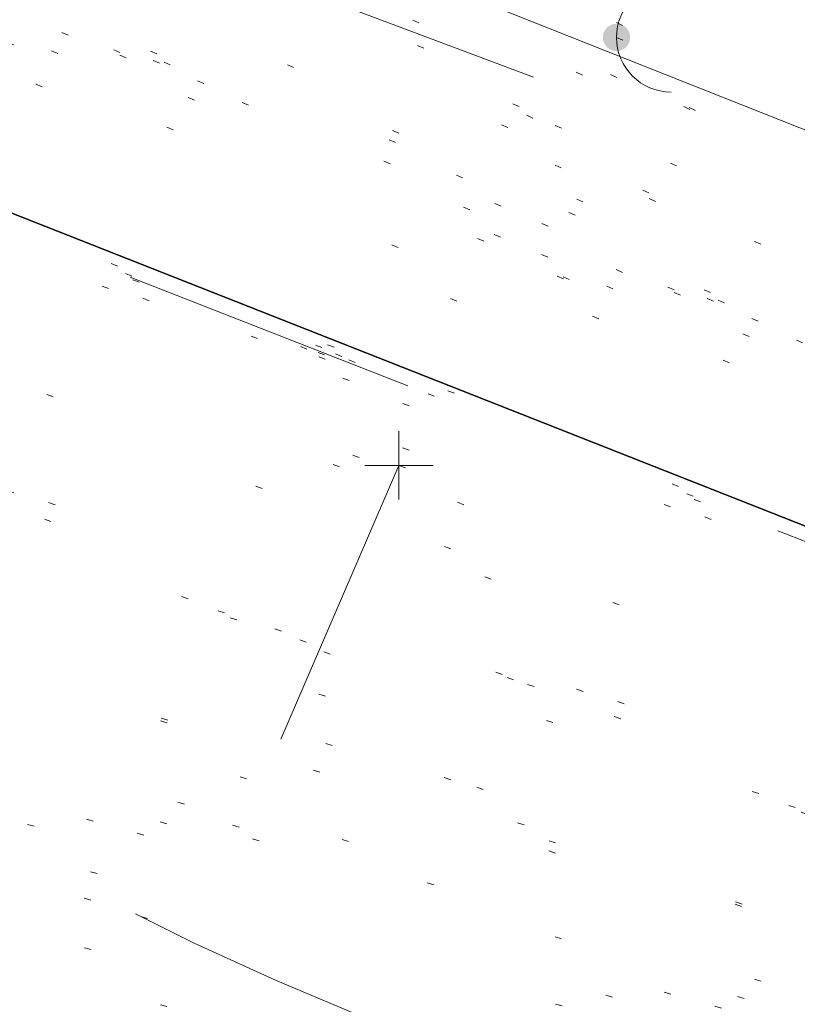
# Model space of a CAD drawing. Extents: x 413123 to 1465301, y 377724 to 504150.
# Tile 147 of 256: x 1463815 to 1463826, y 432976 to 432990. Entities that reach past the tile are written whole.
import ezdxf

# ---------------------------------------------------------------- set-up
doc = ezdxf.new("R2010")
doc.units = 0
doc.header["$MEASUREMENT"] = 0
for name, pattern in [('DGN Style 1', [8.732639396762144, 0.01453018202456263, -8.71810921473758]), ('DGN Style 3', [20.34225483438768, 14.53018202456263, -5.812072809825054]), ('DGN Style 5', [10.171127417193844, 4.35905460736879, -5.812072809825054]), ('ohcombex', [0])]:
    doc.linetypes.add(name, pattern=pattern)
for name, color, linetype, lineweight in [('DT_X_Contour_Minor', 136, 'DGN Style 3', 0), ('DT_X_Terrain_Ground_Line', 92, 'DGN Style 3', 13), ('PM_X_Parking_Lot_Stall', 7, 'DGN Style 5', 0), ('PV_X_Curb', 120, 'DGN Style 1', 0), ('PV_X_EOP', 7, 'DGN Style 3', 0), ('PV_X_Walk', 120, 'DGN Style 5', 0), ('UT_X_Misc_Cells', 7, 'Continuous', 0), ('UT_X_Overhead_Combined', 30, 'ohcombex', 0)]:
    doc.layers.add(name, color=color, linetype=linetype, lineweight=lineweight)
for name, color, linetype, lineweight, transparency in [('SV_Observation (Construction)', 97, 'DGN Style 1', 0, 0.9), ('SV_Setup (Construction)', 4, 'Continuous', 30, 0.9), ('SV_X_Shot_Marker (Construction)', 40, 'Continuous', 0, 0.5)]:
    doc.layers.add(name, color=color, linetype=linetype, lineweight=lineweight, transparency=transparency)

# ---------------------------------------------------------------- blocks, each defined once
blk = doc.blocks.new('SVPT_1893')
at = {"layer": 'SV_X_Shot_Marker (Construction)', "transparency": 33554495}
for p, q in [((1.455191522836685e-11, 0.02499999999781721), (1.455191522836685e-11, -0.02500000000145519)), ((-0.02499999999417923, 0), (0.02500000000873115, 0))]:
    blk.add_line(p, q, dxfattribs=at)
blk.add_point((1.455191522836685e-11, 0), dxfattribs=at)
blk = doc.blocks.new('DM_30')
at = {"layer": 'UT_X_Misc_Cells', "linetype": 'Continuous', "lineweight": 0}
h = blk.add_hatch(color=52, dxfattribs=at)
edge = h.paths.add_edge_path()
edge.add_arc((0, 0), 0.01, 0, 360)
at = {"layer": 'UT_X_Misc_Cells', "color": 52, "linetype": 'Continuous', "lineweight": 0}
blk.add_arc((0.04000000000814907, 0), 0.04, 90, 270, dxfattribs=at)
blk = doc.blocks.new('*U5554', base_point=(1463158.719041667, 433438.2508333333, 579.5851666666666))
at = {"layer": 'DT_X_Contour_Minor', "elevation": 573.9999999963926, "flags": 128}
blk.add_lwpolyline([(1463826.225919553, 432969.4287697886), (1463825.783263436, 432969.6578059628), (1463825.699957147, 432969.7003484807), (1463825.639748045, 432969.7298176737), (1463825.602636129, 432969.7462135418), (1463825.588621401, 432969.7495360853), (1463825.58204504, 432969.7409651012), (1463825.577191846, 432969.735633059), (1463825.567564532, 432969.7260651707), (1463825.5531631, 432969.7122614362), (1463825.533987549, 432969.6942218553), (1463825.476487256, 432969.6404685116), (1463825.44825552, 432969.6245952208), (1463825.406685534, 432969.6172903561), (1463825.351777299, 432969.6185539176), (1463825.283530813, 432969.6283859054), (1463825.08375585, 432969.6660291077), (1463825.031181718, 432969.7517986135), (1463825.02329054, 432969.9808747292), (1463825.060082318, 432970.3532574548), (1463825.141557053, 432970.8689467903), (1463825.418400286, 432972.4351938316), (1463825.355784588, 432973.0105038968), (1463824.960305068, 432973.5617488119), (1463824.231961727, 432974.0889285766), (1463823.170754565, 432974.5920431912), (1463819.897050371, 432975.9015952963), (1463818.682754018, 432976.4103753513), (1463817.495143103, 432976.9545514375), (1463816.334217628, 432977.5341235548), (1463815.199977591, 432978.1490917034), (1463812.210918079, 432979.8362014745), (1463811.088157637, 432980.4439959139), (1463809.961670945, 432981.0020469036), (1463808.831458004, 432981.5103544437), (1463807.697518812, 432981.9689185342), (1463804.668712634, 432983.1254315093), (1463803.455214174, 432983.6068868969), (1463802.086323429, 432984.1838683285), (1463800.562040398, 432984.856375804), (1463798.88236508, 432985.6244093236), (1463794.196041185, 432987.7998667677), (1463792.522665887, 432988.5820659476), (1463791.017282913, 432989.2970704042), (1463789.679892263, 432989.9448801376), (1463788.510493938, 432990.5254951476), (1463785.61608817, 432991.9842088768), (1463784.394668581, 432992.5819045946), (1463782.90121414, 432993.2809564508), (1463781.135724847, 432994.0813644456), (1463779.098200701, 432994.9831285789), (1463773.302089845, 432997.5229744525), (1463770.962186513, 432998.5866847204), (1463768.289559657, 432999.8729311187), (1463765.284209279, 433001.3817136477), (1463761.946135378, 433003.1130323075), (1463752.600973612, 433008.0265969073), (1463749.469737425, 433009.6689224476), (1463747.08490019, 433010.9107256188), (1463745.446461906, 433011.7520064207), (1463744.554422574, 433012.1927648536), (1463742.133169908, 433013.3150853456), (1463741.019991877, 433011.8095469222), (1463740.802141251, 433011.5307909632), (1463740.625665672, 433011.339753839), (1463740.49056514, 433011.2364355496), (1463740.396839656, 433011.2208360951), (1463740.20207176, 433011.2961959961), (1463740.115175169, 433011.3262254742), (1463740.000561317, 433011.3597939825), (1463739.858230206, 433011.3969015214), (1463739.688181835, 433011.4375480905), (1463739.197763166, 433011.5506576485), (1463739.015955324, 433011.5758447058), (1463738.838345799, 433011.5665737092), (1463738.664934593, 433011.5228446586), (1463738.495721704, 433011.4446575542), (1463737.715857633, 433010.9993822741)], dxfattribs=at)

msp = doc.modelspace()

# ---------------------------------------------------------------- linework, layer by layer
at = {"layer": 'PM_X_Parking_Lot_Stall', "extrusion": (-0.04041772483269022, -0.09372815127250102, 0.9947770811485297), "elevation": -99175.3677603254, "flags": 128}
msp.add_lwpolyline([(1172718.613094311, 972183.6985835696), (1172718.613094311, 972173.3716508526)], dxfattribs=at)
at = {"layer": 'PV_X_Curb', "extrusion": (-0.8578401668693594, 0.3047859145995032, 0.413782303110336), "elevation": -1123527.345103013, "flags": 128}
msp.add_lwpolyline([(-898059.8876762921, 511294.0894724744), (-898068.5177312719, 511294.929666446), (-898069.7769010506, 511294.7085666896)], dxfattribs=at)
at = {"layer": 'PV_X_Curb'}
msp.add_polyline3d([(1464042.713687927, 432905.1055867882, 574.5273573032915), (1464021.726926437, 432913.5479694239, 574.8285726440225), (1464015.423249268, 432915.9644693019, 574.837216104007), (1463989.184145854, 432926.2901106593, 574.6977805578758), (1463964.914189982, 432935.7794874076, 574.6411479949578), (1463937.935562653, 432946.4491697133, 574.4329301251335), (1463927.109036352, 432950.7746064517, 574.4941286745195), (1463925.972354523, 432951.23369723, 574.6272022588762), (1463915.483215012, 432955.1939304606, 574.6275216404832), (1463904.430903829, 432959.6835055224, 574.5749367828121), (1463871.789008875, 432972.5230731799, 574.8841542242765), (1463855.631008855, 432978.7752445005, 574.9193200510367), (1463853.774416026, 432979.5103101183, 574.731457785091), (1463833.706134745, 432987.4226112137, 574.613139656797), (1463832.542037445, 432987.7600315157, 574.7235182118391), (1463800.725912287, 433000.2888735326, 574.555525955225), (1463799.5696922, 433000.7601225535, 574.3752655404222), (1463780.582647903, 433008.2383525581, 574.1014190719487)], dxfattribs=at)
msp.add_open_spline([(1464212.130625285, 432930.1921386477, 574.8569475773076), (1464211.309927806, 432926.6717508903, 574.8043550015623), (1464208.620583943, 432919.4336842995, 574.59247811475), (1464203.942792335, 432911.4759950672, 574.9755149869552), (1464198.528113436, 432907.065000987, 574.3013993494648), (1464195.129930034, 432904.9843538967, 574.1567793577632), (1464190.424056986, 432902.8821727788, 574.9491376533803), (1464184.484657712, 432901.1540257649, 574.5405969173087), (1464177.178004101, 432901.5982480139, 574.618938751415), (1464172.360644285, 432902.5498269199, 574.540636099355), (1464170.098213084, 432903.4430988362, 574.5563680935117), (1464162.859082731, 432906.3013125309, 574.606705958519), (1464155.619952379, 432909.1595262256, 574.6570438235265), (1464148.380822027, 432912.0177399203, 574.7073816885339), (1464141.151301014, 432914.8902431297, 574.7073216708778), (1464133.92178, 432917.7627463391, 574.7072616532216), (1464126.692258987, 432920.6352495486, 574.7072016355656), (1464118.299673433, 432923.8963305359, 574.7083911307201), (1464109.907087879, 432927.1574115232, 574.7095806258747), (1464101.514502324, 432930.4184925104, 574.7107701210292), (1464094.565360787, 432933.130540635, 574.7407559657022), (1464087.61621925, 432935.8425887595, 574.7707418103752), (1464080.667077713, 432938.554636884, 574.8007276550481), (1464073.934937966, 432941.2263393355, 574.8213669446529), (1464067.202798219, 432943.898041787, 574.8420062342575), (1464060.470658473, 432946.5697442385, 574.8626455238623), (1464057.576627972, 432947.7186628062, 574.8432796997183), (1464054.682597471, 432948.8675813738, 574.8239138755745), (1464051.788566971, 432950.0164999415, 574.8045480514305), (1464048.178118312, 432951.4627468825, 574.7485807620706), (1464044.567669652, 432952.9089938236, 574.6926134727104), (1464040.957220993, 432954.3552407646, 574.6366461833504), (1464036.026248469, 432956.2655431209, 574.6576247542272), (1464031.095275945, 432958.1758454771, 574.6786033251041), (1464026.164303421, 432960.0861478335, 574.6995818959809), (1464025.481248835, 432960.3621999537, 574.7846270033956), (1464024.798194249, 432960.6382520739, 574.8696721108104), (1464024.115139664, 432960.9143041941, 574.9547172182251), (1464019.953009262, 432962.5411523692, 574.9621940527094), (1464015.790878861, 432964.1680005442, 574.9696708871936), (1464011.628748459, 432965.7948487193, 574.977147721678), (1464011.04864364, 432966.0149524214, 574.8862879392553), (1464010.46853882, 432966.2350561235, 574.7954281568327), (1464009.888434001, 432966.4551598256, 574.7045683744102), (1464003.274891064, 432969.0729880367, 574.7150542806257), (1463996.661348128, 432971.6908162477, 574.7255401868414), (1463990.047805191, 432974.3086444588, 574.736026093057), (1463988.669673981, 432974.8809759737, 574.7338566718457), (1463987.29154277, 432975.4533074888, 574.7316872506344), (1463985.91341156, 432976.0256390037, 574.7295178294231), (1463985.302306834, 432976.2580753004, 574.8215004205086), (1463984.691202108, 432976.4905115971, 574.9134830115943), (1463984.080097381, 432976.7229478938, 575.0054656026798), (1463979.817419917, 432978.3858828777, 575.0066354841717), (1463975.554742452, 432980.0488178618, 575.0078053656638), (1463971.292064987, 432981.7117528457, 575.0089752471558), (1463963.356387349, 432984.9149377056, 575.0146263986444), (1463955.420709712, 432988.1181225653, 575.0202775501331), (1463947.485032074, 432991.3213074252, 575.0259287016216), (1463941.290077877, 432993.6868748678, 575.0083102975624), (1463935.095123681, 432996.0524423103, 574.990691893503), (1463928.900169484, 432998.4180097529, 574.9730734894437), (1463921.313287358, 433001.3706240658, 574.974915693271), (1463913.726405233, 433004.3232383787, 574.9767578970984), (1463906.139523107, 433007.2758526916, 574.9786001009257), (1463898.560596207, 433010.2391392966, 574.9626699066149), (1463890.981669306, 433013.2024259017, 574.9467397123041), (1463883.402742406, 433016.1657125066, 574.9308095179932), (1463881.345594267, 433016.9902447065, 574.9117253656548), (1463879.288446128, 433017.8147769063, 574.8926412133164), (1463877.231297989, 433018.6393091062, 574.8735570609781), (1463876.686567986, 433018.90836837, 574.7907628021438), (1463876.141837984, 433019.1774276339, 574.7079685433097), (1463875.597107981, 433019.4464868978, 574.6251742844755), (1463866.491552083, 433023.0102079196, 574.5286453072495), (1463857.385996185, 433026.5739289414, 574.4321163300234), (1463848.280440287, 433030.1376499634, 574.3355873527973), (1463842.273435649, 433032.5433451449, 574.290891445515), (1463836.26643101, 433034.9490403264, 574.2461955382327), (1463830.259426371, 433037.354735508, 574.2014996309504), (1463827.706954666, 433038.3596743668, 574.2016278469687), (1463825.154482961, 433039.3646132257, 574.2017560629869), (1463822.602011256, 433040.3695520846, 574.2018842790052), (1463822.273060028, 433040.5216812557, 574.2449460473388), (1463821.9441088, 433040.673810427, 574.2880078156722), (1463821.615157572, 433040.8259395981, 574.3310695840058), (1463814.081882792, 433043.8160048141, 574.2658061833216), (1463806.548608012, 433046.8060700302, 574.2005427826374), (1463799.015333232, 433049.7961352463, 574.1352793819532), (1463790.881392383, 433052.9784830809, 574.0409375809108), (1463782.747451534, 433056.1608309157, 573.9465957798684), (1463774.613510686, 433059.3431787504, 573.8522539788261), (1463767.30279864, 433062.1866842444, 573.7907467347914), (1463759.992086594, 433065.0301897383, 573.7292394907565), (1463752.681374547, 433067.8736952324, 573.6677322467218), (1463745.746627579, 433070.6484046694, 573.6115134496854), (1463738.81188061, 433073.4231141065, 573.5552946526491), (1463731.877133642, 433076.1978235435, 573.4990758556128), (1463723.920721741, 433079.269784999, 573.4558768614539), (1463715.96430984, 433082.3417464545, 573.412677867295), (1463708.007897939, 433085.4137079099, 573.3694788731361), (1463699.705494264, 433088.6982952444, 573.2960693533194), (1463691.40309059, 433091.9828825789, 573.2226598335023), (1463683.100686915, 433095.2674699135, 573.1492503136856), (1463675.369218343, 433098.3176278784, 573.0764007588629), (1463667.637749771, 433101.3677858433, 573.0035512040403), (1463659.906281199, 433104.4179438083, 572.9307016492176), (1463654.180695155, 433106.6960611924, 572.8929602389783), (1463648.455109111, 433108.9741785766, 572.855218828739), (1463642.729523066, 433111.2522959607, 572.8174774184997), (1463634.990870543, 433114.2968556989, 572.7735525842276), (1463627.252218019, 433117.3414154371, 572.7296277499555), (1463619.513565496, 433120.3859751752, 572.6857029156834), (1463610.349498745, 433123.93395352, 572.6620255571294), (1463601.185431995, 433127.4819318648, 572.6383481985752), (1463592.021365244, 433131.0299102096, 572.6146708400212), (1463584.379899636, 433134.0860580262, 572.5703305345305), (1463576.738434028, 433137.1422058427, 572.5259902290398), (1463569.096968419, 433140.1983536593, 572.4816499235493), (1463560.424944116, 433143.6374746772, 572.4263088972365), (1463551.752919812, 433147.0765956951, 572.3709678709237), (1463543.080895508, 433150.5157167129, 572.315626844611), (1463535.024004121, 433153.6725581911, 572.2917231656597), (1463526.967112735, 433156.8293996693, 572.2678194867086), (1463518.910221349, 433159.9862411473, 572.2439158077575), (1463505.273646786, 433165.3724393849, 572.2223349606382), (1463491.637072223, 433170.7586376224, 572.2007541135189), (1463478.00049766, 433176.1448358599, 572.1791732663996), (1463470.02998399, 433179.2607996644, 572.1634328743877), (1463462.05947032, 433182.3767634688, 572.1476924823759), (1463454.08895665, 433185.4927272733, 572.1319520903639), (1463447.976240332, 433187.9013968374, 572.1084402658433), (1463441.863524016, 433190.3100664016, 572.084928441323), (1463435.750807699, 433192.7187359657, 572.0614166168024), (1463430.533446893, 433194.7109056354, 572.0246570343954), (1463425.316086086, 433196.703075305, 571.9878974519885), (1463420.098725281, 433198.6952449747, 571.9511378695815), (1463420.088321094, 433198.7497997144, 571.9601351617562), (1463420.077916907, 433198.804354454, 571.9691324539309), (1463420.067512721, 433198.8589091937, 571.9781297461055)], degree=3, knots=[0, 0, 0, 0, 0.004233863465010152, 0.009367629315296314, 0.01063404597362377, 0.01259545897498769, 0.01409081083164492, 0.01684419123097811, 0.01986488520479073, 0.02272727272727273, 0.02272727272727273, 0.02272727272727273, 0.04545454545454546, 0.04545454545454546, 0.04545454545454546, 0.06818181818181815, 0.06818181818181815, 0.06818181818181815, 0.09090909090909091, 0.09090909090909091, 0.09090909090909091, 0.1136363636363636, 0.1136363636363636, 0.1136363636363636, 0.1363636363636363, 0.1363636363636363, 0.1363636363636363, 0.159090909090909, 0.159090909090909, 0.159090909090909, 0.1818181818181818, 0.1818181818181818, 0.1818181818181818, 0.2045454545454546, 0.2045454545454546, 0.2045454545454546, 0.2272727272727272, 0.2272727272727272, 0.2272727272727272, 0.2499999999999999, 0.2499999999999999, 0.2499999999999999, 0.2727272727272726, 0.2727272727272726, 0.2727272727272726, 0.2954545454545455, 0.2954545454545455, 0.2954545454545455, 0.3181818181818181, 0.3181818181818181, 0.3181818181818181, 0.3409090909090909, 0.3409090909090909, 0.3409090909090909, 0.3636363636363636, 0.3636363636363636, 0.3636363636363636, 0.3863636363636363, 0.3863636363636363, 0.3863636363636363, 0.4090909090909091, 0.4090909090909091, 0.4090909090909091, 0.4318181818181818, 0.4318181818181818, 0.4318181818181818, 0.4545454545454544, 0.4545454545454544, 0.4545454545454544, 0.4772727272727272, 0.4772727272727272, 0.4772727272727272, 0.4999999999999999, 0.4999999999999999, 0.4999999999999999, 0.5227272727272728, 0.5227272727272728, 0.5227272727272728, 0.5454545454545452, 0.5454545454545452, 0.5454545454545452, 0.5681818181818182, 0.5681818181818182, 0.5681818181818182, 0.5909090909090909, 0.5909090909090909, 0.5909090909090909, 0.6136363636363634, 0.6136363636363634, 0.6136363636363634, 0.6363636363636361, 0.6363636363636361, 0.6363636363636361, 0.6590909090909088, 0.6590909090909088, 0.6590909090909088, 0.6818181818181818, 0.6818181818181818, 0.6818181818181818, 0.7045454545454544, 0.7045454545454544, 0.7045454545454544, 0.7272727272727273, 0.7272727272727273, 0.7272727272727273, 0.75, 0.75, 0.75, 0.7727272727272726, 0.7727272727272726, 0.7727272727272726, 0.7954545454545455, 0.7954545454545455, 0.7954545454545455, 0.8181818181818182, 0.8181818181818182, 0.8181818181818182, 0.8409090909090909, 0.8409090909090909, 0.8409090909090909, 0.8636363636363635, 0.8636363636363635, 0.8636363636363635, 0.8863636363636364, 0.8863636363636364, 0.8863636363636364, 0.9090909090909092, 0.9090909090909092, 0.9090909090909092, 0.9318181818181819, 0.9318181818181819, 0.9318181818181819, 0.9545454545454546, 0.9545454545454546, 0.9545454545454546, 0.9772727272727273, 0.9772727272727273, 0.9772727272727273, 1, 1, 1, 1], dxfattribs=at)
at = {"layer": 'PV_X_EOP'}
msp.add_open_spline([(1464214.200372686, 432930.0125938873, 574.6750505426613), (1464213.214898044, 432926.361571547, 574.6554390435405), (1464210.335317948, 432919.1136593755, 574.599029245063), (1464204.815820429, 432909.1018665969, 574.3565281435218), (1464195.494840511, 432902.6681098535, 574.2832162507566), (1464186.151923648, 432899.5681180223, 574.3579811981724), (1464179.771464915, 432899.4143722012, 574.2952422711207), (1464176.994920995, 432899.668020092, 574.2613856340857), (1464177.044937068, 432900.1320857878, 574.246040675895), (1464177.09495314, 432900.5961514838, 574.2306957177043), (1464177.144969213, 432901.0602171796, 574.2153507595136), (1464175.927058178, 432901.3040810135, 574.2430371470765), (1464174.709147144, 432901.5479448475, 574.2707235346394), (1464173.491236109, 432901.7918086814, 574.2984099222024), (1464172.308644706, 432902.1755399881, 574.3005170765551), (1464171.126053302, 432902.5592712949, 574.3026242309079), (1464169.943461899, 432902.9430026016, 574.3047313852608), (1464162.723370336, 432905.8427434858, 574.3155121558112), (1464155.503278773, 432908.7424843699, 574.3262929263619), (1464148.28318721, 432911.642225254, 574.3370736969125), (1464140.963550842, 432914.5045510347, 574.3540033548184), (1464133.643914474, 432917.3668768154, 574.3709330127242), (1464126.324278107, 432920.229202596, 574.3878626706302), (1464117.99499256, 432923.5208416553, 574.3850035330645), (1464109.665707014, 432926.8124807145, 574.3821443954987), (1464101.336421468, 432930.1041197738, 574.379285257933), (1464094.336812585, 432932.7637912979, 574.3758200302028), (1464087.337203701, 432935.4234628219, 574.3723548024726), (1464080.337594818, 432938.083134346, 574.3688895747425), (1464078.566977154, 432938.7843228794, 574.3609047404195), (1464076.79635949, 432939.4855114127, 574.3529199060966), (1464075.025741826, 432940.1866999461, 574.3449350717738), (1464074.785709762, 432939.7564827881, 574.378228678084), (1464074.545677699, 432939.3262656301, 574.4115222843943), (1464074.305645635, 432938.8960484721, 574.4448158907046), (1464073.469345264, 432939.1969356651, 574.4458787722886), (1464072.633044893, 432939.4978228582, 574.4469416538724), (1464071.796744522, 432939.7987100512, 574.4480045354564), (1464071.97040793, 432940.312748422, 574.4287374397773), (1464072.144071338, 432940.8267867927, 574.409470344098), (1464072.317734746, 432941.3408251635, 574.3902032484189), (1464068.292155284, 432942.9036241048, 574.4173304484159), (1464064.266575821, 432944.4664230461, 574.444457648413), (1464060.240996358, 432946.0292219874, 574.4715848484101), (1464057.404422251, 432947.1787736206, 574.4864594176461), (1464054.567848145, 432948.3283252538, 574.5013339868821), (1464051.731274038, 432949.477876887, 574.516208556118), (1464048.063307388, 432950.938260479, 574.5399384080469), (1464044.395340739, 432952.398644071, 574.5636682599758), (1464040.727374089, 432953.8590276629, 574.5873981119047), (1464034.963458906, 432956.1062960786, 574.5898090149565), (1464029.199543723, 432958.3535644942, 574.5922199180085), (1464023.43562854, 432960.6008329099, 574.5946308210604), (1464018.911872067, 432962.4084709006, 574.5961729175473), (1464014.388115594, 432964.2161088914, 574.5977150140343), (1464009.864359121, 432966.0237468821, 574.5992571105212), (1464003.210304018, 432968.6501103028, 574.6283223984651), (1463996.556248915, 432971.2764737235, 574.657387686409), (1463989.902193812, 432973.9028371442, 574.686452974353), (1463983.644315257, 432976.3395090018, 574.6736079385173), (1463977.386436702, 432978.7761808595, 574.6607629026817), (1463971.128558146, 432981.2128527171, 574.6479178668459), (1463963.156694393, 432984.301570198, 574.6367747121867), (1463955.184830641, 432987.390287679, 574.6256315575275), (1463947.212966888, 432990.47900516, 574.6144884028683), (1463942.061457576, 432992.5408900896, 574.6094202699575), (1463936.909948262, 432994.6027750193, 574.6043521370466), (1463931.758438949, 432996.664659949, 574.5992840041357), (1463931.530278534, 432996.2388306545, 574.6105157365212), (1463931.302118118, 432995.8130013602, 574.6217474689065), (1463931.073957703, 432995.3871720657, 574.632979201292), (1463930.282763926, 432995.6687107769, 574.6290528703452), (1463929.49157015, 432995.9502494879, 574.6251265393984), (1463928.700376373, 432996.2317881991, 574.6212002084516), (1463928.807214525, 432996.705476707, 574.599354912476), (1463928.914052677, 432997.1791652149, 574.5775096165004), (1463929.020890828, 432997.6528537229, 574.5556643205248), (1463921.266149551, 433000.7043133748, 574.5760262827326), (1463913.511408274, 433003.7557730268, 574.5963882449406), (1463905.756666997, 433006.8072326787, 574.6167502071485), (1463898.165981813, 433009.7920181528, 574.6054520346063), (1463890.575296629, 433012.776803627, 574.594153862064), (1463882.984611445, 433015.7615891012, 574.5828556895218), (1463880.966246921, 433016.5788460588, 574.5677215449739), (1463878.947882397, 433017.3961030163, 574.552587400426), (1463876.929517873, 433018.2133599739, 574.5374532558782), (1463867.305783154, 433022.067236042, 574.4562781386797), (1463857.682048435, 433025.9211121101, 574.3751030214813), (1463848.058313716, 433029.7749881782, 574.293927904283), (1463842.0887679, 433032.15228938, 574.255719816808), (1463836.119222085, 433034.5295905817, 574.2175117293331), (1463830.149676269, 433036.9068917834, 574.1793036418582), (1463819.702520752, 433040.977061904, 574.114036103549), (1463809.255365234, 433045.0472320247, 574.0487685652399), (1463798.808209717, 433049.1174021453, 573.9835010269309), (1463790.688310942, 433052.3725879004, 573.8786775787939), (1463782.568412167, 433055.6277736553, 573.7738541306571), (1463774.448513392, 433058.8829594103, 573.6690306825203), (1463767.127717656, 433061.7370183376, 573.6030643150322), (1463759.806921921, 433064.591077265, 573.537097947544), (1463752.486126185, 433067.4451361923, 573.471131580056), (1463745.56751996, 433070.1466192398, 573.433483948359), (1463738.648913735, 433072.8481022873, 573.3958363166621), (1463731.73030751, 433075.5495853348, 573.3581886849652), (1463723.782972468, 433078.7051245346, 573.309049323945), (1463715.835637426, 433081.8606637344, 573.2599099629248), (1463707.888302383, 433085.0162029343, 573.2107706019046), (1463699.550043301, 433088.2607631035, 573.1408028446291), (1463691.211784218, 433091.5053232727, 573.0708350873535), (1463682.873525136, 433094.7498834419, 573.000867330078), (1463675.16451759, 433097.807374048, 572.9256101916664), (1463667.455510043, 433100.8648646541, 572.8503530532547), (1463659.746502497, 433103.9223552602, 572.7750959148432), (1463653.994087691, 433106.172674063, 572.7096262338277), (1463648.241672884, 433108.4229928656, 572.6441565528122), (1463642.489258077, 433110.6733116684, 572.5786868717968), (1463636.478925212, 433113.0512697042, 572.4919426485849), (1463630.468592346, 433115.4292277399, 572.4051984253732), (1463624.458259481, 433117.8071857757, 572.3184542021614), (1463624.206116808, 433117.2726760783, 572.3829538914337), (1463623.953974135, 433116.738166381, 572.447453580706), (1463623.701831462, 433116.2036566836, 572.5119532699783), (1463622.025810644, 433116.809407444, 572.5010582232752), (1463620.349789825, 433117.4151582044, 572.4901631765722), (1463618.673769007, 433118.0209089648, 572.4792681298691), (1463618.897990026, 433118.6383812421, 572.4475864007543), (1463619.122211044, 433119.2558535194, 572.4159046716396), (1463619.346432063, 433119.8733257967, 572.3842229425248), (1463610.151052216, 433123.4149093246, 572.3947054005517), (1463600.955672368, 433126.9564928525, 572.4051878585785), (1463591.760292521, 433130.4980763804, 572.4156703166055), (1463584.186192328, 433133.515636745, 572.3803871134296), (1463576.612092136, 433136.5331971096, 572.3451039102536), (1463569.037991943, 433139.5507574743, 572.3098207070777), (1463560.349163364, 433142.995578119, 572.2824074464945), (1463551.660334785, 433146.4403987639, 572.2549941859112), (1463542.971506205, 433149.8852194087, 572.227580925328), (1463534.92764778, 433153.0839553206, 572.2016946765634), (1463526.883789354, 433156.2826912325, 572.175808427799), (1463518.839930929, 433159.4814271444, 572.1499221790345), (1463505.060674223, 433164.8741050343, 572.1234911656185), (1463491.281417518, 433170.2667829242, 572.0970601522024), (1463477.502160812, 433175.6594608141, 572.0706291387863), (1463469.594324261, 433178.7703649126, 572.0379597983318), (1463461.68648771, 433181.8812690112, 572.0052904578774), (1463453.778651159, 433184.9921731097, 571.9726211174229), (1463447.751023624, 433187.3871797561, 571.9442134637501), (1463441.723396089, 433189.7821864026, 571.9158058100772), (1463435.695768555, 433192.1771930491, 571.8873981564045), (1463430.410020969, 433194.2126202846, 571.8528707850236), (1463425.124273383, 433196.2480475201, 571.8183434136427), (1463419.838525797, 433198.2834747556, 571.7838160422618)], degree=3, knots=[0, 0, 0, 0, 0.004335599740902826, 0.00918217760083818, 0.01294602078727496, 0.01724212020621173, 0.02040816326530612, 0.02040816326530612, 0.02040816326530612, 0.04081632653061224, 0.04081632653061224, 0.04081632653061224, 0.06122448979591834, 0.06122448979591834, 0.06122448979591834, 0.08163265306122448, 0.08163265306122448, 0.08163265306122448, 0.1020408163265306, 0.1020408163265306, 0.1020408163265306, 0.1224489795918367, 0.1224489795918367, 0.1224489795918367, 0.1428571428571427, 0.1428571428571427, 0.1428571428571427, 0.163265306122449, 0.163265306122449, 0.163265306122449, 0.1836734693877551, 0.1836734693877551, 0.1836734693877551, 0.2040816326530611, 0.2040816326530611, 0.2040816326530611, 0.2244897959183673, 0.2244897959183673, 0.2244897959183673, 0.2448979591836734, 0.2448979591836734, 0.2448979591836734, 0.2653061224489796, 0.2653061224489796, 0.2653061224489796, 0.2857142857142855, 0.2857142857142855, 0.2857142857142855, 0.3061224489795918, 0.3061224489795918, 0.3061224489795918, 0.3265306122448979, 0.3265306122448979, 0.3265306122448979, 0.346938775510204, 0.346938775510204, 0.346938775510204, 0.3673469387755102, 0.3673469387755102, 0.3673469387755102, 0.3877551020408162, 0.3877551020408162, 0.3877551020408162, 0.4081632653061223, 0.4081632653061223, 0.4081632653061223, 0.4285714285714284, 0.4285714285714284, 0.4285714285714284, 0.4489795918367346, 0.4489795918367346, 0.4489795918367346, 0.4693877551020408, 0.4693877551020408, 0.4693877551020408, 0.4897959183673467, 0.4897959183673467, 0.4897959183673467, 0.5102040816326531, 0.5102040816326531, 0.5102040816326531, 0.5306122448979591, 0.5306122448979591, 0.5306122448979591, 0.5510204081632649, 0.5510204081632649, 0.5510204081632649, 0.571428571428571, 0.571428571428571, 0.571428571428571, 0.5918367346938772, 0.5918367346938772, 0.5918367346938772, 0.6122448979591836, 0.6122448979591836, 0.6122448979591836, 0.6326530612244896, 0.6326530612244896, 0.6326530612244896, 0.6530612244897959, 0.6530612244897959, 0.6530612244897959, 0.673469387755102, 0.673469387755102, 0.673469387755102, 0.6938775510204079, 0.6938775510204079, 0.6938775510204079, 0.7142857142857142, 0.7142857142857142, 0.7142857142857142, 0.7346938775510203, 0.7346938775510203, 0.7346938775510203, 0.7551020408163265, 0.7551020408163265, 0.7551020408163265, 0.7755102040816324, 0.7755102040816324, 0.7755102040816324, 0.7959183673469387, 0.7959183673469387, 0.7959183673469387, 0.8163265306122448, 0.8163265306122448, 0.8163265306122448, 0.836734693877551, 0.836734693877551, 0.836734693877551, 0.8571428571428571, 0.8571428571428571, 0.8571428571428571, 0.8775510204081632, 0.8775510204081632, 0.8775510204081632, 0.8979591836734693, 0.8979591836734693, 0.8979591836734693, 0.9183673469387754, 0.9183673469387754, 0.9183673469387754, 0.9387755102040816, 0.9387755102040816, 0.9387755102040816, 0.9591836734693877, 0.9591836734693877, 0.9591836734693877, 0.9795918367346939, 0.9795918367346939, 0.9795918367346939, 1, 1, 1, 1], dxfattribs=at)
at = {"layer": 'PV_X_Walk'}
for points in [[(1463844.731525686, 432965.4182163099, 574.2717240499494), (1463848.328063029, 432974.1225222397, 574.8698948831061), (1463830.086814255, 432981.3936099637, 574.7851334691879), (1463812.703409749, 432988.2047841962, 574.5904691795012), (1463794.642521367, 432995.3670699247, 574.6097439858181), (1463778.415738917, 433001.8453360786, 574.4790884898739), (1463722.741563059, 433023.7907912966, 573.9714966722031), (1463701.368020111, 433032.0216161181, 573.6155484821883)], [(1463832.627592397, 432987.7352329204, 574.7221572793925), (1463831.975920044, 432986.0413247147, 574.7647725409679), (1463814.727894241, 432992.5210708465, 574.6119862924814), (1463798.570776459, 432999.0167419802, 574.5754101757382), (1463800.666777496, 433000.312975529, 574.5448633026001)]]:
    msp.add_polyline3d(points, dxfattribs=at)
at = {"layer": 'SV_Observation (Construction)', "transparency": 33554434}
for p, q in [((1463910.974687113, 432952.2176313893, 574.6641960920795), (1463625.061710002, 433062.5083400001, 573.4399999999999)), ((1463695.373454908, 433042.3269481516, 573.2056029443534), (1463904.445440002, 432952.2662400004, 574.65)), ((1463694.730807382, 433042.1012902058, 573.2000085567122), (1463904.445440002, 432952.2662400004, 574.65)), ((1463694.80099676, 433041.9768678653, 573.2181071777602), (1463904.445440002, 432952.2662400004, 574.65)), ((1463696.626495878, 433041.3699175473, 573.5143453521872), (1463904.445440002, 432952.2662400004, 574.65)), ((1463693.110654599, 433040.4570511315, 573.456964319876), (1463904.445440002, 432952.2662400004, 574.65)), ((1463700.128013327, 433039.0097183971, 573.5049097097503), (1463904.445440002, 432952.2662400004, 574.65)), ((1463700.819528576, 433038.7165566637, 573.5087497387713), (1463904.445440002, 432952.2662400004, 574.65)), ((1463703.454421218, 433038.5699411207, 573.5731772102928), (1463904.445440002, 432952.2662400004, 574.65)), ((1463703.454421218, 433038.5699411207, 573.5731772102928), (1463904.445440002, 432952.2662400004, 574.65)), ((1463701.740541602, 433038.1777053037, 573.6038102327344), (1463904.445440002, 432952.2662400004, 574.65)), ((1463704.098322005, 433038.2586789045, 573.3719105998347), (1463904.445440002, 432952.2662400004, 574.65)), ((1463703.242512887, 433036.6209969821, 573.5569279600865), (1463904.445440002, 432952.2662400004, 574.65)), ((1463693.341079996, 433035.0187409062, 573.5445951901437), (1463904.445440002, 432952.2662400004, 574.65)), ((1463701.368020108, 433032.0216161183, 573.6155484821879), (1463904.445440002, 432952.2662400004, 574.65)), ((1463704.633664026, 433030.6590428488, 573.4764759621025), (1463904.445440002, 432952.2662400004, 574.65)), ((1463726.131107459, 433030.2247087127, 573.5646913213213), (1463904.445440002, 432952.2662400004, 574.65)), ((1463697.478219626, 433029.8051768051, 573.6269230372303), (1463904.445440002, 432952.2662400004, 574.65)), ((1463725.908218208, 433029.7785375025, 573.6293917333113), (1463904.445440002, 432952.2662400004, 574.65)), ((1463725.401475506, 433027.8537617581, 573.8622923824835), (1463904.445440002, 432952.2662400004, 574.65)), ((1463689.130123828, 433025.8213013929, 573.5320361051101), (1463904.445440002, 432952.2662400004, 574.65)), ((1463702.407326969, 433025.9242041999, 573.6220814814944), (1463904.445440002, 432952.2662400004, 574.65)), ((1463751.906710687, 433024.3100805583, 573.7612574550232), (1463904.445440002, 432952.2662400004, 574.65)), ((1463748.148070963, 433024.0832104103, 573.7067006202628), (1463904.445440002, 432952.2662400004, 574.65)), ((1463722.741563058, 433023.7907912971, 573.971496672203), (1463904.445440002, 432952.2662400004, 574.65)), ((1463746.174456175, 433021.6710221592, 573.9481608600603), (1463904.445440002, 432952.2662400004, 574.65)), ((1463746.174456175, 433021.6710221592, 573.9481608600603), (1463904.445440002, 432952.2662400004, 574.65)), ((1463720.76805762, 433021.3341055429, 574.0156172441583), (1463904.445440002, 432952.2662400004, 574.65)), ((1463720.383564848, 433020.9455558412, 574.4461882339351), (1463904.445440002, 432952.2662400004, 574.65)), ((1463693.612354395, 433020.7254105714, 573.3339277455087), (1463904.445440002, 432952.2662400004, 574.65)), ((1463744.382676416, 433020.4060273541, 574.0208406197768), (1463904.445440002, 432952.2662400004, 574.65)), ((1463747.336296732, 433019.6890247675, 574.1236462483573), (1463904.445440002, 432952.2662400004, 574.65)), ((1463748.476634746, 433019.6696397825, 574.1317413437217), (1463904.445440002, 432952.2662400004, 574.65)), ((1463748.445523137, 433018.8874907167, 574.1513324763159), (1463904.445440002, 432952.2662400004, 574.65)), ((1463749.673710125, 433018.8385048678, 576.4819531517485), (1463904.445440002, 432952.2662400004, 574.65)), ((1463714.854925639, 433018.4447768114, 573.8795785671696), (1463904.445440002, 432952.2662400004, 574.65)), ((1463714.854925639, 433018.4447768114, 573.8795785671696), (1463904.445440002, 432952.2662400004, 574.65)), ((1463696.64327586, 433018.4332593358, 573.6849935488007), (1463904.445440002, 432952.2662400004, 574.65)), ((1463715.471784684, 433018.3076491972, 574.3583131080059), (1463904.445440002, 432952.2662400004, 574.65)), ((1463715.471784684, 433018.3076491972, 574.3583131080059), (1463904.445440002, 432952.2662400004, 574.65)), ((1463748.532526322, 433018.1492043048, 574.1721404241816), (1463904.445440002, 432952.2662400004, 574.65)), ((1463750.691585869, 433018.0015964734, 574.1851264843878), (1463904.445440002, 432952.2662400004, 574.65)), ((1463757.981959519, 433017.9138893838, 573.610573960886), (1463904.445440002, 432952.2662400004, 574.65)), ((1463749.678414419, 433017.5555074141, 574.1698296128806), (1463904.445440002, 432952.2662400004, 574.65)), ((1463759.579354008, 433016.5987368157, 574.3146717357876), (1463904.445440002, 432952.2662400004, 574.65)), ((1463759.649842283, 433016.4173791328, 574.3030571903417), (1463904.445440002, 432952.2662400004, 574.65)), ((1463717.169654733, 433016.2195080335, 574.6048028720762), (1463904.445440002, 432952.2662400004, 574.65)), ((1463717.695550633, 433015.9853723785, 575.9185058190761), (1463904.445440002, 432952.2662400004, 574.65)), ((1463718.53410384, 433015.7403756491, 575.973303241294), (1463904.445440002, 432952.2662400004, 574.65)), ((1463761.208857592, 433015.8316641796, 574.0786222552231), (1463904.445440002, 432952.2662400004, 574.65)), ((1463721.937411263, 433015.6115090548, 574.481433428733), (1463904.445440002, 432952.2662400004, 574.65)), ((1463721.937411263, 433015.6115090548, 574.481433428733), (1463904.445440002, 432952.2662400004, 574.65)), ((1463718.882988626, 433015.537952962, 574.7549414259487), (1463904.445440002, 432952.2662400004, 574.65)), ((1463722.396511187, 433015.4182309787, 574.085764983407), (1463904.445440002, 432952.2662400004, 574.65)), ((1463722.396511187, 433015.4182309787, 574.085764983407), (1463904.445440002, 432952.2662400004, 574.65)), ((1463742.16795915, 433015.2944312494, 574.1005042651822), (1463904.445440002, 432952.2662400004, 574.65)), ((1463742.16795915, 433015.2944312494, 574.1005042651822), (1463904.445440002, 432952.2662400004, 574.65)), ((1463742.77995401, 433015.1580672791, 574.1275337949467), (1463904.445440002, 432952.2662400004, 574.65)), ((1463701.707011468, 433014.917663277, 573.7734676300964), (1463904.445440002, 432952.2662400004, 574.65)), ((1463765.846620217, 433014.5203734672, 573.9227752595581), (1463904.445440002, 432952.2662400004, 574.65)), ((1463760.345040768, 433014.2185138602, 574.2503832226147), (1463904.445440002, 432952.2662400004, 574.65)), ((1463765.583244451, 433013.9956344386, 574.0354051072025), (1463904.445440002, 432952.2662400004, 574.65)), ((1463713.09355722, 433013.8126454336, 573.8592650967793), (1463904.445440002, 432952.2662400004, 574.65)), ((1463713.509114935, 433013.4156817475, 574.2135114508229), (1463904.445440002, 432952.2662400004, 574.65)), ((1463763.70650556, 433013.2393423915, 574.189354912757), (1463904.445440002, 432952.2662400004, 574.65)), ((1463716.205368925, 433012.4115582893, 574.6097471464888), (1463904.445440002, 432952.2662400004, 574.65)), ((1463738.860207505, 433012.4176049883, 574.0688933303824), (1463904.445440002, 432952.2662400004, 574.65)), ((1463740.836017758, 433012.3233056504, 574.1004459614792), (1463904.445440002, 432952.2662400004, 574.65)), ((1463720.526694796, 433012.1202197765, 574.4210778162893), (1463904.445440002, 432952.2662400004, 574.65)), ((1463765.187212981, 433012.1556280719, 574.2501833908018), (1463904.445440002, 432952.2662400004, 574.65)), ((1463721.00791272, 433011.9952262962, 574.0593282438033), (1463904.445440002, 432952.2662400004, 574.65)), ((1463752.599384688, 433011.4516376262, 574.309236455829), (1463904.445440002, 432952.2662400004, 574.65)), ((1463717.216494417, 433011.1123990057, 574.6427240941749), (1463904.445440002, 432952.2662400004, 574.65)), ((1463738.756449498, 433009.7356763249, 573.8326531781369), (1463904.445440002, 432952.2662400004, 574.65)), ((1463764.130451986, 433009.7994373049, 574.3157445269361), (1463904.445440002, 432952.2662400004, 574.65)), ((1463780.57233386, 433008.7445147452, 574.0435023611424), (1463904.445440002, 432952.2662400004, 574.65)), ((1463735.648993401, 433008.4378633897, 573.8755684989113), (1463904.445440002, 432952.2662400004, 574.65)), ((1463735.648993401, 433008.4378633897, 573.8755684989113), (1463904.445440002, 432952.2662400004, 574.65)), ((1463780.582647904, 433008.2383525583, 574.1014190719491), (1463904.445440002, 432952.2662400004, 574.65)), ((1463761.828354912, 433008.0922545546, 574.3187204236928), (1463904.445440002, 432952.2662400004, 574.65)), ((1463714.153029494, 433006.7237376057, 575.7974521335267), (1463904.445440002, 432952.2662400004, 574.65)), ((1463714.97234505, 433006.4256076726, 575.7703094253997), (1463904.445440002, 432952.2662400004, 574.65)), ((1463779.966351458, 433006.4298219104, 574.3774570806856), (1463904.445440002, 432952.2662400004, 574.65)), ((1463733.987735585, 433004.1597187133, 573.6756631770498), (1463904.445440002, 432952.2662400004, 574.65)), ((1463763.187603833, 433003.9735503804, 574.1428530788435), (1463904.445440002, 432952.2662400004, 574.65)), ((1463736.581390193, 433003.6390974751, 573.5262256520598), (1463904.445440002, 432952.2662400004, 574.65)), ((1463738.388072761, 433002.6436010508, 573.2615364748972), (1463904.445440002, 432952.2662400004, 574.65)), ((1463797.27713736, 433002.2263711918, 574.2862397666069), (1463904.445440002, 432952.2662400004, 574.65)), ((1463777.98639206, 433001.7427828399, 574.4840571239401), (1463904.445440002, 432952.2662400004, 574.65)), ((1463778.415738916, 433001.8453360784, 574.4790884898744), (1463904.445440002, 432952.2662400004, 574.65)), ((1463778.709097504, 433001.580672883, 574.4873520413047), (1463904.445440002, 432952.2662400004, 574.65)), ((1463799.5696922, 433000.7601225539, 574.3752655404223), (1463904.445440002, 432952.2662400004, 574.65)), ((1463800.643617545, 433000.2986526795, 574.5452008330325), (1463904.445440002, 432952.2662400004, 574.65)), ((1463800.725912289, 433000.2888735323, 574.5555259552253), (1463904.445440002, 432952.2662400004, 574.65)), ((1463800.344615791, 432999.2437430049, 574.7569098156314), (1463904.445440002, 432952.2662400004, 574.65)), ((1463758.220748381, 432999.0537081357, 573.5865811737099), (1463904.445440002, 432952.2662400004, 574.65)), ((1463798.570776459, 432999.0167419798, 574.5754101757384), (1463904.445440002, 432952.2662400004, 574.65)), ((1463747.40698015, 432998.689052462, 573.2110493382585), (1463904.445440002, 432952.2662400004, 574.65)), ((1463760.435346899, 432998.2662754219, 573.6068893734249), (1463904.445440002, 432952.2662400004, 574.65)), ((1463757.917150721, 432996.6073831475, 573.4410464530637), (1463904.445440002, 432952.2662400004, 574.65)), ((1463791.960419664, 432996.2989562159, 574.590321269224), (1463904.445440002, 432952.2662400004, 574.65)), ((1463794.642521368, 432995.3670699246, 574.6097439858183), (1463904.445440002, 432952.2662400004, 574.65)), ((1463794.675309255, 432995.1576636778, 574.6075672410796), (1463904.445440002, 432952.2662400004, 574.65)), ((1463815.069526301, 432993.3740477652, 574.9694244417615), (1463904.445440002, 432952.2662400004, 574.65)), ((1463814.727894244, 432992.5210708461, 574.6119862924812), (1463904.445440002, 432952.2662400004, 574.65)), ((1463790.307862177, 432991.8144229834, 574.1842510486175), (1463904.445440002, 432952.2662400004, 574.65)), ((1463803.228593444, 432991.607693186, 579.3256491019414), (1463904.445440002, 432952.2662400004, 574.65)), ((1463773.680503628, 432991.4074371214, 573.5752658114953), (1463904.445440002, 432952.2662400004, 574.65)), ((1463804.102470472, 432991.2308472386, 579.3161708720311), (1463904.445440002, 432952.2662400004, 574.65)), ((1463774.424032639, 432991.211069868, 573.586738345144), (1463904.445440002, 432952.2662400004, 574.65)), ((1463823.669875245, 432990.1998356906, 574.6737540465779), (1463904.445440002, 432952.2662400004, 574.65)), ((1463812.703409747, 432988.2047841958, 574.590469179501), (1463904.445440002, 432952.2662400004, 574.65)), ((1463801.328419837, 432987.4007604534, 574.3106543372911), (1463904.445440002, 432952.2662400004, 574.65)), ((1463812.300719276, 432987.3329936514, 574.6679285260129), (1463904.445440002, 432952.2662400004, 574.65)), ((1463802.692370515, 432986.8949918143, 574.3280971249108), (1463904.445440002, 432952.2662400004, 574.65)), ((1463788.91430867, 432985.929421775, 573.6781943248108), (1463904.445440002, 432952.2662400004, 574.65)), ((1463790.574999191, 432985.3864683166, 573.6968062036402), (1463904.445440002, 432952.2662400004, 574.65)), ((1463787.915197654, 432985.2866555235, 573.574219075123), (1463904.445440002, 432952.2662400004, 574.65)), ((1463800.395183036, 432984.1854199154, 579.3163871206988), (1463904.445440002, 432952.2662400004, 574.65)), ((1463820.487957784, 432983.9391955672, 574.7117507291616), (1463904.445440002, 432952.2662400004, 574.65)), ((1463801.187956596, 432983.8324896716, 579.30885726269), (1463904.445440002, 432952.2662400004, 574.65)), ((1463798.898731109, 432981.6103805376, 573.7539856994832), (1463904.445440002, 432952.2662400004, 574.65)), ((1463799.981065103, 432980.6796693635, 573.7205146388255), (1463904.445440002, 432952.2662400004, 574.65)), ((1463808.355118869, 432978.0966685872, 573.7394437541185), (1463904.445440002, 432952.2662400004, 574.65))]:
    msp.add_line(p, q, dxfattribs=at)
at = {"layer": 'SV_Setup (Construction)', "transparency": 33554434}
for p, q in [((1463625.061710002, 433062.5083400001, 573.4399999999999), (1463904.445440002, 432952.2662400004, 574.65)), ((1463904.445440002, 432952.2662400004, 574.65), (1463625.061710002, 433062.5083400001, 573.4399999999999))]:
    msp.add_line(p, q, dxfattribs=at)
at = {"layer": 'UT_X_Overhead_Combined'}
msp.add_polyline3d([(1463521.6184873, 433109.0963011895, 572.7218335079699), (1463700.819528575, 433038.7165566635, 573.5087497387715), (1463832.370003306, 432986.4869447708, 574.7602835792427), (1463906.396448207, 432957.7546393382, 574.4806264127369), (1464041.142649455, 432904.5196609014, 574.5720189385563), (1464141.35497581, 432865.4602512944, 574.742294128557), (1464245.189455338, 432825.1843232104, 574.0468947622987)], dxfattribs=at)

# ---------------------------------------------------------------- block references
at = {"layer": 'DT_X_Terrain_Ground_Line'}
msp.add_blockref('*U5554', (1463158.719041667, 433438.2508333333, 579.5851666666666), dxfattribs=at)
at = {"layer": 'SV_X_Shot_Marker (Construction)', "transparency": 33554495, "xscale": 20, "yscale": 20, "zscale": 20}
msp.add_blockref('SVPT_1893', (1463820.487957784, 432983.9391955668, 574.7117507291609), dxfattribs=at)
at = {"layer": 'UT_X_Misc_Cells', "color": 52, "linetype": 'Continuous', "lineweight": 0, "xscale": 20, "yscale": 20, "zscale": 20}
msp.add_blockref('DM_30', (1463823.669875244, 432990.1998356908, 574.673754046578), dxfattribs=at)

doc.saveas('drawing.dxf')
